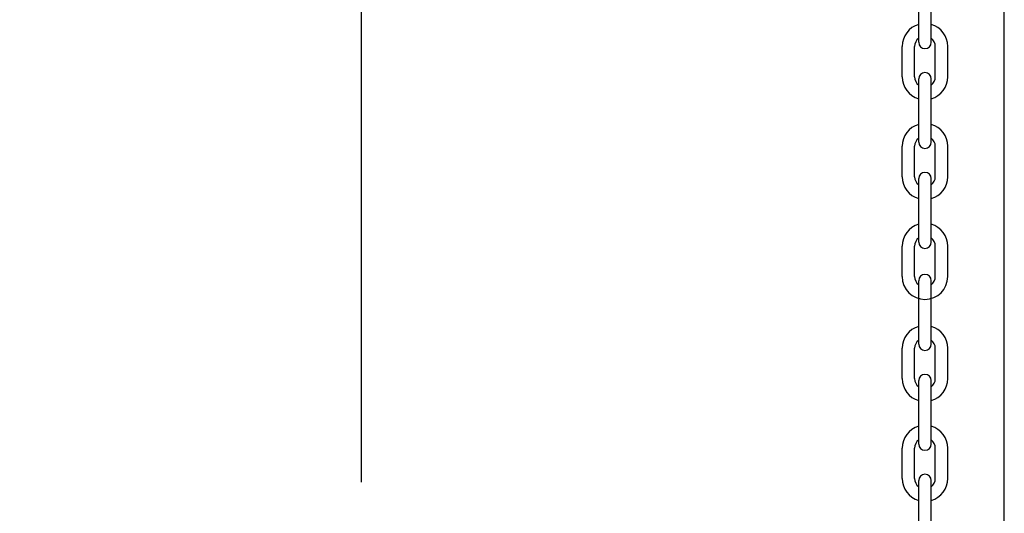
# Model space of a CAD drawing. Header units: inches. Extents: x 170 to 312, y 215 to 248.
# Tile 183 of 256: x 200.974 to 201.567, y 222.729 to 223.027. Entities that reach past the tile are written whole.
import ezdxf
from ezdxf import colors
from ezdxf.entities.mleader import LeaderData, LeaderLine
from ezdxf.math import Vec2, Vec3

# ---------------------------------------------------------------- set-up
doc = ezdxf.new("R2010")
doc.units = ezdxf.units.IN
doc.header["$LTSCALE"] = 0.25
doc.header["$MEASUREMENT"] = 0
doc.layers.add('ANNOTATIONS', color=1, linetype='Continuous')
doc.layers.add('MOTOR LH', color=7, linetype='Continuous')
doc.styles.add('ARIAL', font='arial.ttf', dxfattribs={"height": 0.09375})

msp = doc.modelspace()

# ---------------------------------------------------------------- linework, layer by layer
at = {"layer": 'ANNOTATIONS'}
msp.add_line((201.17981, 222.74794), (201.17981, 223.08974), dxfattribs=at)
at = {"layer": 'MOTOR LH'}
for p, q in [((201.56718, 220.68357), (201.56718, 224.61088)), ((201.5156, 223.01311), (201.5156, 223.05138)), ((201.52311, 223.01311), (201.52311, 223.05138)), ((201.50562, 222.99232), (201.50562, 223.01064)), ((201.51313, 222.99232), (201.51313, 223.01064)), ((201.52558, 222.99232), (201.52558, 223.01064)), ((201.53309, 222.99232), (201.53309, 223.01064)), ((201.5156, 222.95285), (201.5156, 222.99113)), ((201.52311, 222.95285), (201.52311, 222.99113)), ((201.50562, 222.93207), (201.50562, 222.95038)), ((201.51313, 222.93207), (201.51313, 222.95038)), ((201.52558, 222.93207), (201.52558, 222.95038)), ((201.53309, 222.93207), (201.53309, 222.95038)), ((201.5156, 222.8926), (201.5156, 222.93088)), ((201.52311, 222.8926), (201.52311, 222.93088)), ((201.50562, 222.87181), (201.50562, 222.89013)), ((201.51313, 222.87181), (201.51313, 222.89013)), ((201.52558, 222.87181), (201.52558, 222.89013)), ((201.53309, 222.87181), (201.53309, 222.89013)), ((201.5156, 222.83106), (201.5156, 222.86934)), ((201.52311, 222.83106), (201.52311, 222.86934)), ((201.50562, 222.81028), (201.50562, 222.82859)), ((201.51313, 222.81028), (201.51313, 222.82859)), ((201.52558, 222.81028), (201.52558, 222.82859)), ((201.53309, 222.81028), (201.53309, 222.82859)), ((201.5156, 222.77081), (201.5156, 222.80908)), ((201.52311, 222.77081), (201.52311, 222.80908)), ((201.50562, 222.75002), (201.50562, 222.76834)), ((201.51313, 222.75002), (201.51313, 222.76834)), ((201.52558, 222.75002), (201.52558, 222.76834)), ((201.53309, 222.75002), (201.53309, 222.76834)), ((201.5156, 222.71055), (201.5156, 222.74883)), ((201.52311, 222.71055), (201.52311, 222.74883))]:
    msp.add_line(p, q, dxfattribs=at)
for centre, radius, start, end in [((201.51936, 223.01064), 0.01374, 105.86272, 180), ((201.51936, 223.01064), 0.01374, 0, 74.13728), ((201.51936, 223.01064), 0.00623, 127.08084, 180), ((201.51936, 223.01311), 0.00375, 180, 0), ((201.51936, 223.01064), 0.00623, 0, 52.91916), ((201.51936, 222.99232), 0.01374, 180, 254.13728), ((201.51936, 222.99232), 0.00623, 180, 232.91916), ((201.51936, 222.99113), 0.00375, 0, 180), ((201.51936, 222.99232), 0.01374, 285.86272, 0), ((201.51936, 222.99232), 0.00623, 307.08084, 0), ((201.51936, 222.95038), 0.01374, 105.86272, 180), ((201.51936, 222.95038), 0.01374, 0, 74.13728), ((201.51936, 222.95038), 0.00623, 127.08084, 180), ((201.51936, 222.95038), 0.00623, 0, 52.91916), ((201.51936, 222.95285), 0.00375, 180, 0), ((201.51936, 222.93207), 0.01374, 180, 254.13728), ((201.51936, 222.93207), 0.00623, 180, 232.91916), ((201.51936, 222.93088), 0.00375, 0, 180), ((201.51936, 222.93207), 0.01374, 285.86272, 0), ((201.51936, 222.93207), 0.00623, 307.08084, 0), ((201.51936, 222.89013), 0.01374, 105.86272, 180), ((201.51936, 222.89013), 0.01374, 0, 74.13728), ((201.51936, 222.89013), 0.00623, 127.08084, 180), ((201.51936, 222.89013), 0.00623, 0, 52.91916), ((201.51936, 222.8926), 0.00375, 180, 0), ((201.51936, 222.87181), 0.01374, 180, 0), ((201.51936, 222.87181), 0.00623, 180, 232.91916), ((201.51936, 222.86934), 0.00375, 0, 180), ((201.51936, 222.87181), 0.00623, 307.08084, 0), ((201.51936, 222.82859), 0.01374, 105.86272, 180), ((201.51936, 222.82859), 0.01374, 0, 74.13728), ((201.51936, 222.82859), 0.00623, 127.08084, 180), ((201.51936, 222.83106), 0.00375, 180, 0), ((201.51936, 222.82859), 0.00623, 0, 52.91916), ((201.51936, 222.80908), 0.00375, 0, 180), ((201.51936, 222.81028), 0.01374, 180, 254.13728), ((201.51936, 222.81028), 0.00623, 180, 232.91916), ((201.51936, 222.81028), 0.01374, 285.86272, 0), ((201.51936, 222.81028), 0.00623, 307.08084, 0), ((201.51936, 222.76834), 0.01374, 105.86272, 180), ((201.51936, 222.76834), 0.01374, 0, 74.13728), ((201.51936, 222.76834), 0.00623, 127.08084, 180), ((201.51936, 222.77081), 0.00375, 180, 0), ((201.51936, 222.76834), 0.00623, 0, 52.91916), ((201.51936, 222.74883), 0.00375, 0, 180), ((201.51936, 222.75002), 0.01374, 180, 254.13728), ((201.51936, 222.75002), 0.00623, 180, 232.91916), ((201.51936, 222.75002), 0.01374, 285.86272, 0), ((201.51936, 222.75002), 0.00623, 307.08084, 0)]:
    msp.add_arc(centre, radius, start, end, dxfattribs=at)

# ---------------------------------------------------------------- leaders
at = {"layer": 'ANNOTATIONS'}
ml = msp.add_multileader_mtext('Standard', dxfattribs=at)
ml.set_content('CONTROLLER\\P (6" X 15")', color=256, style='ARIAL')
ml.set_leader_properties()
ml.build(insert=Vec2(0, 0))
ml.multileader.update_dxf_attribs({"dogleg_length": 0.36, "arrow_head_size": 0.09375})
ctx = ml.context
ctx.base_point, ctx.char_height, ctx.arrow_head_size, ctx.landing_gap_size, ctx.plane_origin = Vec3(199.59838, 222.96131), 0.09375, 0.09375, 0.09, Vec3(201.45034, 222.52808)
ctx.text_align_type = 2
notes = []
notes.append((ctx, [(0, (1, 1, 0), (200.76325, 222.96131), (-1, 0), 0.09796, [(0, [(200.97575, 222.56679)], 0, [])])]))
ctx.mtext.insert, ctx.mtext.alignment, ctx.mtext.flow_direction = Vec3(200.5753, 223.02197), 3, 5
for ctx, leaders in notes:
    for number, flags, end, landing, length, lines in leaders:
        leader = LeaderData()
        leader.index, (leader.has_last_leader_line, leader.has_dogleg_vector, leader.attachment_direction) = number, flags
        leader.last_leader_point, leader.dogleg_vector, leader.dogleg_length = Vec3(end), Vec3(landing), length
        for number, points, colour, breaks in lines:
            line = LeaderLine()
            line.index, line.vertices, line.color, line.breaks = number, Vec3.list(points), colors.encode_raw_color(colour), breaks
            leader.lines.append(line)
        ctx.leaders.append(leader)

doc.saveas('drawing.dxf')
